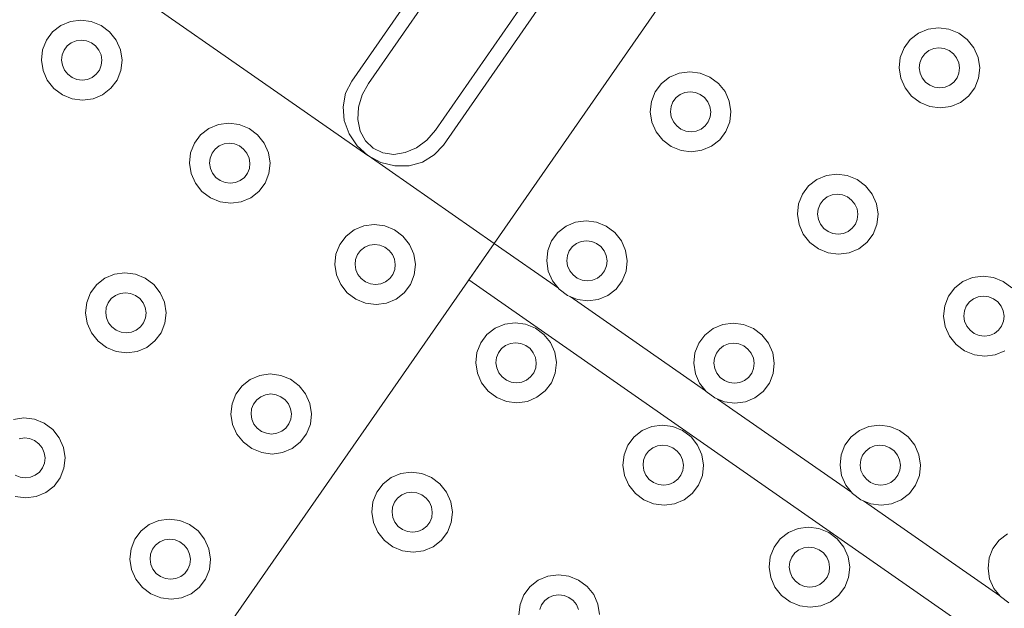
# Model space of a CAD drawing. Extents: x 5066 to 9756, y -2696 to -1109.
# Tile 141 of 208: x 9402.151 to 9402.706, y -2587.752 to -2587.42. Entities that reach past the tile are written whole.
import ezdxf

# ---------------------------------------------------------------- set-up
doc = ezdxf.new("R2010")
doc.units = 0
doc.header["$MEASUREMENT"] = 0
doc.layers.add('IFC-Elemento construtivo genérico-Contorno', color=253, linetype='CONTINUOUS', lineweight=5)

msp = doc.modelspace()

# ---------------------------------------------------------------- linework, layer by layer
at = {"layer": 'IFC-Elemento construtivo genérico-Contorno', "color": 8, "lineweight": 5}
for p, q in [((9402.33835, -2587.45463), (9402.59405, -2587.08724)), ((9402.34784, -2587.45585), (9402.59843, -2587.0958)), ((9402.38562, -2587.48215), (9402.6362, -2587.1221)), ((9402.39003, -2587.49061), (9402.64573, -2587.12322)), ((9402.41863, -2587.54602), (9402.70425, -2587.13563)), ((9402.00823, -2587.26039), (9402.34749, -2587.49651)), ((9402.16964, -2587.42681), (9402.17429, -2587.42322)), ((9402.17429, -2587.42322), (9402.17972, -2587.42097)), ((9402.17972, -2587.42097), (9402.18558, -2587.42019)), ((9402.18558, -2587.42019), (9402.19148, -2587.42095)), ((9402.19148, -2587.42095), (9402.19698, -2587.4232)), ((9402.19698, -2587.4232), (9402.20179, -2587.42678)), ((9402.16616, -2587.43148), (9402.16964, -2587.42681)), ((9402.20179, -2587.42678), (9402.2055, -2587.43144)), ((9402.65335, -2587.43123), (9402.65796, -2587.42764)), ((9402.65796, -2587.42764), (9402.66339, -2587.42538)), ((9402.66339, -2587.42538), (9402.66925, -2587.42461)), ((9402.66925, -2587.42461), (9402.67515, -2587.42537)), ((9402.67515, -2587.42537), (9402.6807, -2587.42762)), ((9402.6807, -2587.42762), (9402.68546, -2587.43119)), ((9402.16402, -2587.43692), (9402.16616, -2587.43148)), ((9402.17613, -2587.43711), (9402.17788, -2587.43477)), ((9402.17788, -2587.43477), (9402.18019, -2587.43298)), ((9402.18019, -2587.43298), (9402.18288, -2587.43185)), ((9402.18288, -2587.43185), (9402.18581, -2587.43146)), ((9402.18581, -2587.43146), (9402.18878, -2587.43184)), ((9402.18878, -2587.43184), (9402.19155, -2587.43297)), ((9402.19155, -2587.43297), (9402.19394, -2587.43476)), ((9402.19394, -2587.43476), (9402.19581, -2587.43709)), ((9402.2055, -2587.43144), (9402.20788, -2587.43688)), ((9402.64984, -2587.4359), (9402.65335, -2587.43123)), ((9402.68546, -2587.43119), (9402.68921, -2587.43586)), ((9402.16339, -2587.44276), (9402.16402, -2587.43692)), ((9402.17472, -2587.44275), (9402.17507, -2587.43983)), ((9402.17507, -2587.43983), (9402.17613, -2587.43711)), ((9402.19581, -2587.43709), (9402.19698, -2587.43981)), ((9402.19698, -2587.43981), (9402.19745, -2587.44272)), ((9402.20788, -2587.43688), (9402.20882, -2587.44271)), ((9402.64769, -2587.44133), (9402.64984, -2587.4359)), ((9402.6598, -2587.44152), (9402.66155, -2587.43919)), ((9402.66155, -2587.43919), (9402.66386, -2587.43739)), ((9402.66386, -2587.43739), (9402.66659, -2587.43627)), ((9402.66659, -2587.43627), (9402.66952, -2587.43588)), ((9402.66952, -2587.43588), (9402.67245, -2587.43626)), ((9402.67245, -2587.43626), (9402.67523, -2587.43738)), ((9402.67523, -2587.43738), (9402.67765, -2587.43917)), ((9402.67765, -2587.43917), (9402.67948, -2587.4415)), ((9402.68921, -2587.43586), (9402.69159, -2587.44129)), ((9402.16339, -2587.44276), (9402.16429, -2587.44859)), ((9402.17472, -2587.44275), (9402.17519, -2587.44566)), ((9402.17519, -2587.44566), (9402.1764, -2587.44838)), ((9402.19605, -2587.44836), (9402.19714, -2587.44564)), ((9402.19714, -2587.44564), (9402.19745, -2587.44272)), ((9402.20816, -2587.44855), (9402.20882, -2587.44271)), ((9402.64706, -2587.44717), (9402.64769, -2587.44133)), ((9402.65843, -2587.44716), (9402.65874, -2587.44424)), ((9402.65874, -2587.44424), (9402.6598, -2587.44152)), ((9402.67948, -2587.4415), (9402.6807, -2587.44422)), ((9402.6807, -2587.44422), (9402.68113, -2587.44714)), ((9402.69159, -2587.44129), (9402.69249, -2587.44713)), ((9402.16429, -2587.44859), (9402.16667, -2587.45402)), ((9402.1764, -2587.44838), (9402.17823, -2587.45071)), ((9402.17823, -2587.45071), (9402.18062, -2587.4525)), ((9402.19198, -2587.45249), (9402.19429, -2587.4507)), ((9402.19429, -2587.4507), (9402.19605, -2587.44836)), ((9402.20601, -2587.45399), (9402.20816, -2587.44855)), ((9402.51765, -2587.45231), (9402.52308, -2587.45005)), ((9402.52308, -2587.45005), (9402.52894, -2587.44927)), ((9402.52894, -2587.44927), (9402.53484, -2587.45004)), ((9402.53484, -2587.45004), (9402.54038, -2587.45228)), ((9402.64706, -2587.44717), (9402.64796, -2587.453)), ((9402.65843, -2587.44716), (9402.65886, -2587.45008)), ((9402.65886, -2587.45008), (9402.66007, -2587.45279)), ((9402.67976, -2587.45278), (9402.68081, -2587.45006)), ((9402.68081, -2587.45006), (9402.68113, -2587.44714)), ((9402.69187, -2587.45296), (9402.69249, -2587.44713)), ((9402.16667, -2587.45402), (9402.17038, -2587.45869)), ((9402.18062, -2587.4525), (9402.18339, -2587.45362)), ((9402.18339, -2587.45362), (9402.18636, -2587.454)), ((9402.18636, -2587.454), (9402.18929, -2587.45362)), ((9402.18929, -2587.45362), (9402.19198, -2587.45249)), ((9402.20253, -2587.45865), (9402.20601, -2587.45399)), ((9402.33491, -2587.46144), (9402.33835, -2587.45463)), ((9402.34425, -2587.46237), (9402.34784, -2587.45585)), ((9402.50952, -2587.46056), (9402.51304, -2587.45589)), ((9402.51304, -2587.45589), (9402.51765, -2587.45231)), ((9402.54038, -2587.45228), (9402.54515, -2587.45586)), ((9402.54515, -2587.45586), (9402.5489, -2587.46052)), ((9402.64796, -2587.453), (9402.65038, -2587.45844)), ((9402.66007, -2587.45279), (9402.66195, -2587.45512)), ((9402.66195, -2587.45512), (9402.66433, -2587.45692)), ((9402.66433, -2587.45692), (9402.6671, -2587.45804)), ((9402.67296, -2587.45803), (9402.6757, -2587.4569)), ((9402.6757, -2587.4569), (9402.678, -2587.45511)), ((9402.678, -2587.45511), (9402.67976, -2587.45278)), ((9402.68972, -2587.4584), (9402.69187, -2587.45296)), ((9402.17038, -2587.45869), (9402.17519, -2587.46226)), ((9402.17519, -2587.46226), (9402.1807, -2587.46451)), ((9402.19245, -2587.4645), (9402.19788, -2587.46224)), ((9402.19788, -2587.46224), (9402.20253, -2587.45865)), ((9402.33347, -2587.46901), (9402.33491, -2587.46144)), ((9402.34222, -2587.46933), (9402.34425, -2587.46237)), ((9402.50738, -2587.466), (9402.50952, -2587.46056)), ((9402.52124, -2587.46385), (9402.52355, -2587.46206)), ((9402.52355, -2587.46206), (9402.52628, -2587.46093)), ((9402.52628, -2587.46093), (9402.52921, -2587.46054)), ((9402.52921, -2587.46054), (9402.53214, -2587.46092)), ((9402.53214, -2587.46092), (9402.53491, -2587.46205)), ((9402.53491, -2587.46205), (9402.53734, -2587.46383)), ((9402.5489, -2587.46052), (9402.55128, -2587.46596)), ((9402.65038, -2587.45844), (9402.65409, -2587.4631)), ((9402.65409, -2587.4631), (9402.65886, -2587.46668)), ((9402.6671, -2587.45804), (9402.67003, -2587.45842)), ((9402.67003, -2587.45842), (9402.67296, -2587.45803)), ((9402.68159, -2587.46666), (9402.6862, -2587.46307)), ((9402.6862, -2587.46307), (9402.68972, -2587.4584)), ((9402.1807, -2587.46451), (9402.18659, -2587.46527)), ((9402.18659, -2587.46527), (9402.19245, -2587.4645)), ((9402.50675, -2587.47183), (9402.50738, -2587.466)), ((9402.51843, -2587.46891), (9402.51948, -2587.46619)), ((9402.51948, -2587.46619), (9402.52124, -2587.46385)), ((9402.53734, -2587.46383), (9402.53917, -2587.46617)), ((9402.53917, -2587.46617), (9402.54038, -2587.46888)), ((9402.55128, -2587.46596), (9402.55218, -2587.47179)), ((9402.65886, -2587.46668), (9402.66441, -2587.46892)), ((9402.67616, -2587.46891), (9402.68159, -2587.46666)), ((9402.33347, -2587.46901), (9402.33413, -2587.47682)), ((9402.34183, -2587.47628), (9402.34222, -2587.46933)), ((9402.50675, -2587.47183), (9402.50765, -2587.47767)), ((9402.51812, -2587.47182), (9402.51843, -2587.46891)), ((9402.51812, -2587.47182), (9402.51855, -2587.47474)), ((9402.54038, -2587.46888), (9402.54081, -2587.4718)), ((9402.5405, -2587.47472), (9402.54081, -2587.4718)), ((9402.55155, -2587.47762), (9402.55218, -2587.47179)), ((9402.66441, -2587.46892), (9402.6703, -2587.46969)), ((9402.6703, -2587.46969), (9402.67616, -2587.46891)), ((9402.25777, -2587.48133), (9402.2632, -2587.47908)), ((9402.2632, -2587.47908), (9402.26905, -2587.4783)), ((9402.26905, -2587.4783), (9402.27495, -2587.47906)), ((9402.27495, -2587.47906), (9402.2805, -2587.48132)), ((9402.33413, -2587.47682), (9402.33687, -2587.48434)), ((9402.34183, -2587.47628), (9402.34316, -2587.48273)), ((9402.50765, -2587.47767), (9402.51007, -2587.4831)), ((9402.51855, -2587.47474), (9402.51976, -2587.47746)), ((9402.51976, -2587.47746), (9402.52163, -2587.47979)), ((9402.52163, -2587.47979), (9402.52402, -2587.48158)), ((9402.53538, -2587.48157), (9402.53769, -2587.47978)), ((9402.53769, -2587.47978), (9402.53945, -2587.47744)), ((9402.53945, -2587.47744), (9402.5405, -2587.47472)), ((9402.54941, -2587.48306), (9402.55155, -2587.47762)), ((9402.24964, -2587.48959), (9402.25316, -2587.48492)), ((9402.25316, -2587.48492), (9402.25777, -2587.48133)), ((9402.2805, -2587.48132), (9402.28527, -2587.48489)), ((9402.28527, -2587.48489), (9402.28902, -2587.48955)), ((9402.33687, -2587.48434), (9402.34144, -2587.49108)), ((9402.34316, -2587.48273), (9402.34609, -2587.48824)), ((9402.38073, -2587.48777), (9402.38562, -2587.48215)), ((9402.51007, -2587.4831), (9402.51378, -2587.48777)), ((9402.52402, -2587.48158), (9402.52679, -2587.4827)), ((9402.52679, -2587.4827), (9402.52972, -2587.48308)), ((9402.52972, -2587.48308), (9402.53265, -2587.4827)), ((9402.53265, -2587.4827), (9402.53538, -2587.48157)), ((9402.54589, -2587.48774), (9402.54941, -2587.48306)), ((9402.24749, -2587.49503), (9402.24964, -2587.48959)), ((9402.26366, -2587.49109), (9402.2664, -2587.48996)), ((9402.2664, -2587.48996), (9402.26933, -2587.48957)), ((9402.26933, -2587.48957), (9402.27226, -2587.48995)), ((9402.27226, -2587.48995), (9402.27503, -2587.49108)), ((9402.28902, -2587.48955), (9402.2914, -2587.49499)), ((9402.34609, -2587.48824), (9402.35038, -2587.49244)), ((9402.37491, -2587.49211), (9402.38073, -2587.48777)), ((9402.38484, -2587.49619), (9402.39003, -2587.49061)), ((9402.51378, -2587.48777), (9402.51855, -2587.49134)), ((9402.54128, -2587.49132), (9402.54589, -2587.48774)), ((9402.24687, -2587.50087), (9402.24749, -2587.49503)), ((9402.25855, -2587.49794), (9402.2596, -2587.49522)), ((9402.2596, -2587.49522), (9402.26136, -2587.49288)), ((9402.26136, -2587.49288), (9402.26366, -2587.49109)), ((9402.27503, -2587.49108), (9402.27741, -2587.49287)), ((9402.27741, -2587.49287), (9402.27929, -2587.4952)), ((9402.27929, -2587.4952), (9402.2805, -2587.49792)), ((9402.2914, -2587.49499), (9402.2923, -2587.50082)), ((9402.34144, -2587.49108), (9402.34753, -2587.49654)), ((9402.35038, -2587.49244), (9402.35585, -2587.49505)), ((9402.35585, -2587.49505), (9402.36202, -2587.49588)), ((9402.36202, -2587.49588), (9402.36855, -2587.49487)), ((9402.36855, -2587.49487), (9402.37491, -2587.49211)), ((9402.37827, -2587.50016), (9402.38484, -2587.49619)), ((9402.51855, -2587.49134), (9402.52409, -2587.49359)), ((9402.52409, -2587.49359), (9402.52999, -2587.49435)), ((9402.52999, -2587.49435), (9402.53585, -2587.49358)), ((9402.53585, -2587.49358), (9402.54128, -2587.49132)), ((9402.24687, -2587.50087), (9402.24777, -2587.5067)), ((9402.25823, -2587.50086), (9402.25855, -2587.49794)), ((9402.25823, -2587.50086), (9402.25866, -2587.50377)), ((9402.2805, -2587.49792), (9402.28093, -2587.50083)), ((9402.28062, -2587.50375), (9402.28093, -2587.50083)), ((9402.29167, -2587.50666), (9402.2923, -2587.50082)), ((9402.34753, -2587.49654), (9402.3548, -2587.50039)), ((9402.34757, -2587.49657), (9402.41863, -2587.54602)), ((9402.3548, -2587.50039), (9402.36269, -2587.50234)), ((9402.3707, -2587.50226), (9402.37827, -2587.50016)), ((9402.24777, -2587.5067), (9402.25019, -2587.51213)), ((9402.25866, -2587.50377), (9402.25988, -2587.50649)), ((9402.25988, -2587.50649), (9402.26175, -2587.50882)), ((9402.2778, -2587.50881), (9402.27956, -2587.50647)), ((9402.27956, -2587.50647), (9402.28062, -2587.50375)), ((9402.28952, -2587.5121), (9402.29167, -2587.50666)), ((9402.36269, -2587.50234), (9402.3707, -2587.50226)), ((9402.60605, -2587.50779), (9402.61191, -2587.50701)), ((9402.61191, -2587.50701), (9402.6178, -2587.50778)), ((9402.25019, -2587.51213), (9402.2539, -2587.5168)), ((9402.26175, -2587.50882), (9402.26413, -2587.51061)), ((9402.26413, -2587.51061), (9402.26691, -2587.51174)), ((9402.26691, -2587.51174), (9402.26984, -2587.51211)), ((9402.26984, -2587.51211), (9402.27277, -2587.51173)), ((9402.27277, -2587.51173), (9402.2755, -2587.5106)), ((9402.2755, -2587.5106), (9402.2778, -2587.50881)), ((9402.28601, -2587.51676), (9402.28952, -2587.5121)), ((9402.59601, -2587.51363), (9402.60062, -2587.51005)), ((9402.60062, -2587.51005), (9402.60605, -2587.50779)), ((9402.6178, -2587.50778), (9402.62335, -2587.51002)), ((9402.62335, -2587.51002), (9402.62812, -2587.5136)), ((9402.2539, -2587.5168), (9402.25866, -2587.52037)), ((9402.2814, -2587.52035), (9402.28601, -2587.51676)), ((9402.59034, -2587.52374), (9402.59249, -2587.5183)), ((9402.59249, -2587.5183), (9402.59601, -2587.51363)), ((9402.60652, -2587.5198), (9402.60925, -2587.51867)), ((9402.60925, -2587.51867), (9402.61218, -2587.51828)), ((9402.61218, -2587.51828), (9402.61511, -2587.51866)), ((9402.61511, -2587.51866), (9402.61788, -2587.51979)), ((9402.62812, -2587.5136), (9402.63183, -2587.51826)), ((9402.63183, -2587.51826), (9402.63425, -2587.5237)), ((9402.25866, -2587.52037), (9402.26421, -2587.52262)), ((9402.26421, -2587.52262), (9402.27011, -2587.52339)), ((9402.27011, -2587.52339), (9402.27597, -2587.52261)), ((9402.27597, -2587.52261), (9402.2814, -2587.52035)), ((9402.58972, -2587.52957), (9402.59034, -2587.52374)), ((9402.6014, -2587.52665), (9402.60245, -2587.52393)), ((9402.60245, -2587.52393), (9402.60421, -2587.52159)), ((9402.60421, -2587.52159), (9402.60652, -2587.5198)), ((9402.61788, -2587.51979), (9402.62027, -2587.52157)), ((9402.62027, -2587.52157), (9402.62214, -2587.52391)), ((9402.62214, -2587.52391), (9402.62335, -2587.52662)), ((9402.63425, -2587.5237), (9402.63515, -2587.52953)), ((9402.58972, -2587.52957), (9402.59062, -2587.53541)), ((9402.60109, -2587.52956), (9402.6014, -2587.52665)), ((9402.60109, -2587.52956), (9402.60152, -2587.53248)), ((9402.62335, -2587.52662), (9402.62378, -2587.52954)), ((9402.62347, -2587.53246), (9402.62378, -2587.52954)), ((9402.63452, -2587.53536), (9402.63515, -2587.52953)), ((9402.45921, -2587.5363), (9402.46464, -2587.53404)), ((9402.46464, -2587.53404), (9402.4705, -2587.53326)), ((9402.4705, -2587.53326), (9402.4764, -2587.53403)), ((9402.4764, -2587.53403), (9402.48191, -2587.53627)), ((9402.60152, -2587.53248), (9402.60273, -2587.5352)), ((9402.60273, -2587.5352), (9402.60456, -2587.53753)), ((9402.62066, -2587.53752), (9402.62241, -2587.53518)), ((9402.62241, -2587.53518), (9402.62347, -2587.53246)), ((9402.33515, -2587.54198), (9402.33976, -2587.5384)), ((9402.33976, -2587.5384), (9402.34519, -2587.53614)), ((9402.34519, -2587.53614), (9402.35105, -2587.53536)), ((9402.35105, -2587.53536), (9402.35695, -2587.53612)), ((9402.35695, -2587.53612), (9402.36249, -2587.53837)), ((9402.36249, -2587.53837), (9402.36726, -2587.54195)), ((9402.45109, -2587.54455), (9402.4546, -2587.53988)), ((9402.4546, -2587.53988), (9402.45921, -2587.5363)), ((9402.48191, -2587.53627), (9402.48671, -2587.53985)), ((9402.48671, -2587.53985), (9402.49042, -2587.54451)), ((9402.59062, -2587.53541), (9402.593, -2587.54084)), ((9402.593, -2587.54084), (9402.59675, -2587.5455)), ((9402.60456, -2587.53753), (9402.60698, -2587.53932)), ((9402.60698, -2587.53932), (9402.60976, -2587.54044)), ((9402.60976, -2587.54044), (9402.61269, -2587.54082)), ((9402.61269, -2587.54082), (9402.61562, -2587.54044)), ((9402.61562, -2587.54044), (9402.61835, -2587.53931)), ((9402.61835, -2587.53931), (9402.62066, -2587.53752)), ((9402.62886, -2587.54548), (9402.63238, -2587.5408)), ((9402.63238, -2587.5408), (9402.63452, -2587.53536)), ((9402.15245, -2587.92845), (9402.41863, -2587.54602)), ((9402.33163, -2587.54665), (9402.33515, -2587.54198)), ((9402.36726, -2587.54195), (9402.37097, -2587.54661)), ((9402.40433, -2587.56654), (9402.41863, -2587.54601)), ((9402.41863, -2587.54602), (9402.45491, -2587.57129)), ((9402.44894, -2587.54999), (9402.45109, -2587.54455)), ((9402.4628, -2587.54784), (9402.46511, -2587.54605)), ((9402.46511, -2587.54605), (9402.4678, -2587.54492)), ((9402.4678, -2587.54492), (9402.47073, -2587.54453)), ((9402.47073, -2587.54453), (9402.4737, -2587.54491)), ((9402.4737, -2587.54491), (9402.47648, -2587.54604)), ((9402.47648, -2587.54604), (9402.47886, -2587.54782)), ((9402.49042, -2587.54451), (9402.4928, -2587.54995)), ((9402.59675, -2587.5455), (9402.60152, -2587.54908)), ((9402.62425, -2587.54906), (9402.62886, -2587.54548)), ((9402.32948, -2587.55209), (9402.33163, -2587.54665)), ((9402.34159, -2587.55228), (9402.34335, -2587.54994)), ((9402.34335, -2587.54994), (9402.34566, -2587.54815)), ((9402.34566, -2587.54815), (9402.34839, -2587.54702)), ((9402.34839, -2587.54702), (9402.35132, -2587.54663)), ((9402.35132, -2587.54663), (9402.35425, -2587.54701)), ((9402.35425, -2587.54701), (9402.35702, -2587.54814)), ((9402.35702, -2587.54814), (9402.35941, -2587.54993)), ((9402.35941, -2587.54993), (9402.36128, -2587.55226)), ((9402.37097, -2587.54661), (9402.37339, -2587.55205)), ((9402.44831, -2587.55582), (9402.44894, -2587.54999)), ((9402.45999, -2587.5529), (9402.46105, -2587.55018)), ((9402.46105, -2587.55018), (9402.4628, -2587.54784)), ((9402.47886, -2587.54782), (9402.48073, -2587.55016)), ((9402.48073, -2587.55016), (9402.48191, -2587.55287)), ((9402.4928, -2587.54995), (9402.49374, -2587.55578)), ((9402.60152, -2587.54908), (9402.60706, -2587.55133)), ((9402.60706, -2587.55133), (9402.61296, -2587.55209)), ((9402.61296, -2587.55209), (9402.61882, -2587.55132)), ((9402.61882, -2587.55132), (9402.62425, -2587.54906)), ((9402.32886, -2587.55793), (9402.32948, -2587.55209)), ((9402.34023, -2587.55791), (9402.34054, -2587.555)), ((9402.34054, -2587.555), (9402.34159, -2587.55228)), ((9402.36128, -2587.55226), (9402.36245, -2587.55498)), ((9402.36245, -2587.55498), (9402.36292, -2587.55789)), ((9402.37339, -2587.55205), (9402.37429, -2587.55788)), ((9402.44831, -2587.55582), (9402.44921, -2587.56166)), ((9402.45964, -2587.55581), (9402.45999, -2587.5529)), ((9402.45964, -2587.55581), (9402.46011, -2587.55873)), ((9402.48191, -2587.55287), (9402.48238, -2587.55579)), ((9402.48206, -2587.55871), (9402.48238, -2587.55579)), ((9402.49308, -2587.56161), (9402.49374, -2587.55578)), ((9402.2046, -2587.56329), (9402.21046, -2587.56252)), ((9402.21046, -2587.56252), (9402.21636, -2587.56328)), ((9402.32886, -2587.55793), (9402.32976, -2587.56376)), ((9402.34023, -2587.55791), (9402.34066, -2587.56083)), ((9402.34066, -2587.56083), (9402.34187, -2587.56355)), ((9402.36152, -2587.56353), (9402.36261, -2587.56081)), ((9402.36261, -2587.56081), (9402.36292, -2587.55789)), ((9402.37366, -2587.56372), (9402.37429, -2587.55788)), ((9402.44921, -2587.56166), (9402.45159, -2587.56709)), ((9402.46011, -2587.55873), (9402.46132, -2587.56145)), ((9402.46132, -2587.56145), (9402.46316, -2587.56378)), ((9402.47921, -2587.56377), (9402.48097, -2587.56143)), ((9402.48097, -2587.56143), (9402.48206, -2587.55871)), ((9402.49093, -2587.56705), (9402.49308, -2587.56161)), ((9402.19452, -2587.56914), (9402.19917, -2587.56555)), ((9402.19917, -2587.56555), (9402.2046, -2587.56329)), ((9402.21636, -2587.56328), (9402.22187, -2587.56553)), ((9402.22187, -2587.56553), (9402.22667, -2587.56911)), ((9402.32976, -2587.56376), (9402.33214, -2587.56919)), ((9402.34187, -2587.56355), (9402.3437, -2587.56588)), ((9402.3437, -2587.56588), (9402.34613, -2587.56767)), ((9402.34613, -2587.56767), (9402.34886, -2587.56879)), ((9402.35476, -2587.56879), (9402.35745, -2587.56766)), ((9402.35745, -2587.56766), (9402.3598, -2587.56587)), ((9402.3598, -2587.56587), (9402.36152, -2587.56353)), ((9402.37152, -2587.56915), (9402.37366, -2587.56372)), ((9402.40433, -2587.56654), (9402.81472, -2587.85217)), ((9402.45159, -2587.56709), (9402.4553, -2587.57175)), ((9402.46316, -2587.56378), (9402.46554, -2587.56557)), ((9402.46554, -2587.56557), (9402.46831, -2587.56669)), ((9402.46831, -2587.56669), (9402.47128, -2587.56707)), ((9402.47128, -2587.56707), (9402.47421, -2587.56669)), ((9402.47421, -2587.56669), (9402.47691, -2587.56556)), ((9402.47691, -2587.56556), (9402.47921, -2587.56377)), ((9402.48745, -2587.57173), (9402.49093, -2587.56705)), ((9402.67847, -2587.57103), (9402.68308, -2587.56744)), ((9402.68308, -2587.56744), (9402.68851, -2587.56518)), ((9402.68851, -2587.56518), (9402.69437, -2587.56441)), ((9402.69437, -2587.56441), (9402.70027, -2587.56517)), ((9402.70027, -2587.56517), (9402.70581, -2587.56742)), ((9402.70581, -2587.56742), (9402.71058, -2587.571)), ((9402.1889, -2587.57925), (9402.19105, -2587.57381)), ((9402.19105, -2587.57381), (9402.19452, -2587.56914)), ((9402.20507, -2587.5753), (9402.20777, -2587.57418)), ((9402.20777, -2587.57418), (9402.2107, -2587.57379)), ((9402.2107, -2587.57379), (9402.21366, -2587.57417)), ((9402.21366, -2587.57417), (9402.21644, -2587.57529)), ((9402.22667, -2587.56911), (9402.23038, -2587.57377)), ((9402.23038, -2587.57377), (9402.23277, -2587.57921)), ((9402.33214, -2587.56919), (9402.33585, -2587.57385)), ((9402.33585, -2587.57385), (9402.34066, -2587.57743)), ((9402.34886, -2587.56879), (9402.35183, -2587.56917)), ((9402.35183, -2587.56917), (9402.35476, -2587.56879)), ((9402.36339, -2587.57741), (9402.368, -2587.57383)), ((9402.368, -2587.57383), (9402.37152, -2587.56915)), ((9402.4553, -2587.57175), (9402.46011, -2587.57533)), ((9402.4828, -2587.57531), (9402.48745, -2587.57173)), ((9402.67495, -2587.5757), (9402.67847, -2587.57103)), ((9402.18823, -2587.58508), (9402.1889, -2587.57925)), ((9402.19991, -2587.58216), (9402.20101, -2587.57944)), ((9402.20101, -2587.57944), (9402.20277, -2587.5771)), ((9402.20277, -2587.5771), (9402.20507, -2587.5753)), ((9402.21644, -2587.57529), (9402.21882, -2587.57708)), ((9402.21882, -2587.57708), (9402.2207, -2587.57942)), ((9402.2207, -2587.57942), (9402.22187, -2587.58213)), ((9402.23277, -2587.57921), (9402.2337, -2587.58504)), ((9402.34066, -2587.57743), (9402.3462, -2587.57968)), ((9402.3462, -2587.57968), (9402.3521, -2587.58044)), ((9402.3521, -2587.58044), (9402.35796, -2587.57967)), ((9402.35796, -2587.57967), (9402.36339, -2587.57741)), ((9402.46011, -2587.57533), (9402.46562, -2587.57758)), ((9402.46163, -2587.57596), (9402.53792, -2587.62904)), ((9402.46562, -2587.57758), (9402.47152, -2587.57834)), ((9402.47152, -2587.57834), (9402.47741, -2587.57757)), ((9402.47741, -2587.57757), (9402.4828, -2587.57531)), ((9402.6728, -2587.58114), (9402.67495, -2587.5757)), ((9402.68491, -2587.58133), (9402.68667, -2587.57899)), ((9402.68667, -2587.57899), (9402.68898, -2587.57719)), ((9402.68898, -2587.57719), (9402.69171, -2587.57607)), ((9402.69171, -2587.57607), (9402.69464, -2587.57568)), ((9402.69464, -2587.57568), (9402.69757, -2587.57606)), ((9402.69757, -2587.57606), (9402.70034, -2587.57718)), ((9402.70034, -2587.57718), (9402.70273, -2587.57897)), ((9402.70273, -2587.57897), (9402.7046, -2587.58131)), ((9402.18823, -2587.58508), (9402.18917, -2587.59092)), ((9402.1996, -2587.58507), (9402.19991, -2587.58216)), ((9402.1996, -2587.58507), (9402.20007, -2587.58799)), ((9402.22187, -2587.58213), (9402.22234, -2587.58505)), ((9402.22202, -2587.58797), (9402.22234, -2587.58505)), ((9402.23304, -2587.59087), (9402.2337, -2587.58504)), ((9402.67218, -2587.58697), (9402.6728, -2587.58114)), ((9402.68355, -2587.58696), (9402.68386, -2587.58404)), ((9402.68386, -2587.58404), (9402.68491, -2587.58133)), ((9402.7046, -2587.58131), (9402.70581, -2587.58402)), ((9402.70581, -2587.58402), (9402.70624, -2587.58694)), ((9402.20007, -2587.58799), (9402.20128, -2587.59071)), ((9402.20128, -2587.59071), (9402.20312, -2587.59304)), ((9402.21917, -2587.59302), (9402.22093, -2587.59069)), ((9402.22093, -2587.59069), (9402.22202, -2587.58797)), ((9402.23089, -2587.59631), (9402.23304, -2587.59087)), ((9402.42468, -2587.59146), (9402.43054, -2587.59068)), ((9402.43054, -2587.59068), (9402.43644, -2587.59145)), ((9402.67218, -2587.58697), (9402.67308, -2587.5928)), ((9402.68355, -2587.58696), (9402.68398, -2587.58988)), ((9402.68398, -2587.58988), (9402.68519, -2587.59259)), ((9402.70488, -2587.59258), (9402.70593, -2587.58986)), ((9402.70593, -2587.58986), (9402.70624, -2587.58694)), ((9402.18917, -2587.59092), (9402.19155, -2587.59635)), ((9402.19155, -2587.59635), (9402.19527, -2587.60101)), ((9402.20312, -2587.59304), (9402.2055, -2587.59483)), ((9402.2055, -2587.59483), (9402.20827, -2587.59595)), ((9402.20827, -2587.59595), (9402.21124, -2587.59633)), ((9402.21124, -2587.59633), (9402.21417, -2587.59594)), ((9402.21417, -2587.59594), (9402.21687, -2587.59482)), ((9402.21687, -2587.59482), (9402.21917, -2587.59302)), ((9402.22741, -2587.60098), (9402.23089, -2587.59631)), ((9402.4146, -2587.5973), (9402.41925, -2587.59371)), ((9402.41925, -2587.59371), (9402.42468, -2587.59146)), ((9402.43644, -2587.59145), (9402.44195, -2587.59369)), ((9402.44195, -2587.59369), (9402.44675, -2587.59727)), ((9402.53753, -2587.59762), (9402.54218, -2587.59404)), ((9402.54218, -2587.59404), (9402.54761, -2587.59178)), ((9402.54761, -2587.59178), (9402.55347, -2587.591)), ((9402.55347, -2587.591), (9402.55933, -2587.59176)), ((9402.55937, -2587.59176), (9402.56488, -2587.59401)), ((9402.56488, -2587.59401), (9402.56968, -2587.59759)), ((9402.67308, -2587.5928), (9402.6755, -2587.59824)), ((9402.68519, -2587.59259), (9402.68706, -2587.59493)), ((9402.68706, -2587.59493), (9402.68945, -2587.59672)), ((9402.70081, -2587.59671), (9402.70312, -2587.59491)), ((9402.70312, -2587.59491), (9402.70488, -2587.59258)), ((9402.19527, -2587.60101), (9402.20007, -2587.60459)), ((9402.22277, -2587.60457), (9402.22741, -2587.60098)), ((9402.40898, -2587.60741), (9402.41113, -2587.60197)), ((9402.41113, -2587.60197), (9402.4146, -2587.5973)), ((9402.42784, -2587.60234), (9402.43077, -2587.60195)), ((9402.43077, -2587.60195), (9402.43374, -2587.60233)), ((9402.44675, -2587.59727), (9402.45046, -2587.60193)), ((9402.45046, -2587.60193), (9402.45284, -2587.60737)), ((9402.53405, -2587.60229), (9402.53753, -2587.59762)), ((9402.56968, -2587.59759), (9402.57339, -2587.60225)), ((9402.6755, -2587.59824), (9402.67921, -2587.6029)), ((9402.68945, -2587.59672), (9402.69222, -2587.59784)), ((9402.69222, -2587.59784), (9402.69515, -2587.59822)), ((9402.69515, -2587.59822), (9402.69808, -2587.59783)), ((9402.69808, -2587.59783), (9402.70081, -2587.59671)), ((9402.20007, -2587.60459), (9402.20558, -2587.60684)), ((9402.20558, -2587.60684), (9402.21148, -2587.6076)), ((9402.21148, -2587.6076), (9402.21734, -2587.60682)), ((9402.21734, -2587.60682), (9402.22277, -2587.60457)), ((9402.40835, -2587.61324), (9402.40898, -2587.60741)), ((9402.42109, -2587.60759), (9402.42284, -2587.60526)), ((9402.42284, -2587.60526), (9402.42515, -2587.60347)), ((9402.42515, -2587.60347), (9402.42784, -2587.60234)), ((9402.43374, -2587.60233), (9402.43652, -2587.60345)), ((9402.43652, -2587.60345), (9402.4389, -2587.60525)), ((9402.4389, -2587.60525), (9402.44077, -2587.60758)), ((9402.45284, -2587.60737), (9402.45378, -2587.6132)), ((9402.53191, -2587.60773), (9402.53405, -2587.60229)), ((9402.54402, -2587.60792), (9402.54577, -2587.60558)), ((9402.54577, -2587.60558), (9402.54808, -2587.60379)), ((9402.54808, -2587.60379), (9402.55077, -2587.60266)), ((9402.55077, -2587.60266), (9402.5537, -2587.60227)), ((9402.5537, -2587.60227), (9402.55667, -2587.60265)), ((9402.55667, -2587.60265), (9402.55945, -2587.60378)), ((9402.55945, -2587.60378), (9402.56183, -2587.60556)), ((9402.56183, -2587.60556), (9402.56366, -2587.6079)), ((9402.57339, -2587.60225), (9402.57577, -2587.60769)), ((9402.67921, -2587.6029), (9402.68398, -2587.60648)), ((9402.68398, -2587.60648), (9402.68952, -2587.60873)), ((9402.70128, -2587.60872), (9402.70671, -2587.60646)), ((9402.41968, -2587.61323), (9402.41999, -2587.61031)), ((9402.41999, -2587.61031), (9402.42109, -2587.60759)), ((9402.44077, -2587.60758), (9402.44195, -2587.61029)), ((9402.44195, -2587.61029), (9402.44241, -2587.61321)), ((9402.53124, -2587.61356), (9402.53191, -2587.60773)), ((9402.54261, -2587.61355), (9402.54292, -2587.61064)), ((9402.54292, -2587.61064), (9402.54402, -2587.60792)), ((9402.56366, -2587.6079), (9402.56488, -2587.61061)), ((9402.56488, -2587.61061), (9402.56534, -2587.61353)), ((9402.57577, -2587.60769), (9402.57667, -2587.61352)), ((9402.68952, -2587.60873), (9402.69542, -2587.60949)), ((9402.69542, -2587.60949), (9402.70128, -2587.60872)), ((9402.40835, -2587.61324), (9402.40925, -2587.61908)), ((9402.41968, -2587.61323), (9402.42015, -2587.61615)), ((9402.42015, -2587.61615), (9402.42136, -2587.61887)), ((9402.44101, -2587.61885), (9402.4421, -2587.61613)), ((9402.4421, -2587.61613), (9402.44241, -2587.61321)), ((9402.45312, -2587.61904), (9402.45378, -2587.6132)), ((9402.53124, -2587.61356), (9402.53218, -2587.6194)), ((9402.54261, -2587.61355), (9402.54308, -2587.61647)), ((9402.54308, -2587.61647), (9402.54425, -2587.61919)), ((9402.56394, -2587.61917), (9402.56499, -2587.61645)), ((9402.56499, -2587.61645), (9402.56534, -2587.61353)), ((9402.57605, -2587.61935), (9402.57667, -2587.61352)), ((9402.27652, -2587.6262), (9402.28116, -2587.62261)), ((9402.28116, -2587.62261), (9402.28655, -2587.62035)), ((9402.28655, -2587.62035), (9402.29245, -2587.61958)), ((9402.29245, -2587.61958), (9402.29835, -2587.62034)), ((9402.29835, -2587.62034), (9402.30386, -2587.62259)), ((9402.30386, -2587.62259), (9402.30866, -2587.62616)), ((9402.40925, -2587.61908), (9402.41163, -2587.62451)), ((9402.42136, -2587.61887), (9402.4232, -2587.6212)), ((9402.4232, -2587.6212), (9402.42558, -2587.62299)), ((9402.42558, -2587.62299), (9402.42835, -2587.62411)), ((9402.42835, -2587.62411), (9402.43132, -2587.62449)), ((9402.43132, -2587.62449), (9402.43425, -2587.6241)), ((9402.43425, -2587.6241), (9402.43695, -2587.62298)), ((9402.43695, -2587.62298), (9402.43925, -2587.62118)), ((9402.43925, -2587.62118), (9402.44101, -2587.61885)), ((9402.45097, -2587.62447), (9402.45312, -2587.61904)), ((9402.53218, -2587.6194), (9402.53456, -2587.62483)), ((9402.54425, -2587.61919), (9402.54613, -2587.62152)), ((9402.54613, -2587.62152), (9402.54851, -2587.62331)), ((9402.54851, -2587.62331), (9402.55128, -2587.62443)), ((9402.55718, -2587.62443), (9402.55988, -2587.6233)), ((9402.55988, -2587.6233), (9402.56218, -2587.62151)), ((9402.56218, -2587.62151), (9402.56394, -2587.61917)), ((9402.5739, -2587.62479), (9402.57605, -2587.61935)), ((9402.27304, -2587.63087), (9402.27652, -2587.6262)), ((9402.30866, -2587.62616), (9402.31238, -2587.63083)), ((9402.41163, -2587.62451), (9402.41534, -2587.62918)), ((9402.41534, -2587.62918), (9402.42015, -2587.63275)), ((9402.44284, -2587.63273), (9402.44749, -2587.62914)), ((9402.44749, -2587.62914), (9402.45097, -2587.62447)), ((9402.53456, -2587.62483), (9402.53827, -2587.62949)), ((9402.53827, -2587.62949), (9402.54308, -2587.63307)), ((9402.55128, -2587.62443), (9402.55425, -2587.62481)), ((9402.55425, -2587.62481), (9402.55718, -2587.62443)), ((9402.56577, -2587.63305), (9402.57042, -2587.62946)), ((9402.57042, -2587.62946), (9402.5739, -2587.62479)), ((9402.27089, -2587.63631), (9402.27304, -2587.63087)), ((9402.283, -2587.6365), (9402.28476, -2587.63416)), ((9402.28476, -2587.63416), (9402.28706, -2587.63237)), ((9402.28706, -2587.63237), (9402.28976, -2587.63124)), ((9402.28976, -2587.63124), (9402.29269, -2587.63085)), ((9402.29269, -2587.63085), (9402.29566, -2587.63123)), ((9402.29566, -2587.63123), (9402.29839, -2587.63236)), ((9402.29839, -2587.63236), (9402.30081, -2587.63414)), ((9402.30081, -2587.63414), (9402.30265, -2587.63647)), ((9402.31238, -2587.63083), (9402.31476, -2587.63626)), ((9402.42015, -2587.63275), (9402.42566, -2587.635)), ((9402.42566, -2587.635), (9402.43155, -2587.63576)), ((9402.43155, -2587.63576), (9402.43741, -2587.63499)), ((9402.43741, -2587.63499), (9402.44284, -2587.63273)), ((9402.54308, -2587.63307), (9402.54859, -2587.63532)), ((9402.5446, -2587.63369), (9402.62034, -2587.68642)), ((9402.56034, -2587.63531), (9402.56577, -2587.63305)), ((9402.27023, -2587.64214), (9402.27089, -2587.63631)), ((9402.28159, -2587.64213), (9402.28191, -2587.63921)), ((9402.28191, -2587.63921), (9402.283, -2587.6365)), ((9402.30265, -2587.63647), (9402.30386, -2587.63919)), ((9402.30386, -2587.63919), (9402.30433, -2587.64211)), ((9402.31476, -2587.63626), (9402.31566, -2587.6421)), ((9402.54859, -2587.63532), (9402.55448, -2587.63608)), ((9402.55448, -2587.63608), (9402.56034, -2587.63531)), ((9402.14765, -2587.64513), (9402.15351, -2587.64436)), ((9402.15351, -2587.64436), (9402.15941, -2587.64512)), ((9402.15941, -2587.64512), (9402.16491, -2587.64737)), ((9402.27023, -2587.64214), (9402.27116, -2587.64798)), ((9402.28159, -2587.64213), (9402.28206, -2587.64505)), ((9402.28206, -2587.64505), (9402.28323, -2587.64777)), ((9402.30292, -2587.64775), (9402.30398, -2587.64503)), ((9402.30398, -2587.64503), (9402.30433, -2587.64211)), ((9402.31503, -2587.64793), (9402.31566, -2587.6421)), ((9402.16491, -2587.64737), (9402.16972, -2587.65094)), ((9402.16972, -2587.65094), (9402.17343, -2587.65561)), ((9402.27116, -2587.64798), (9402.27355, -2587.65341)), ((9402.28323, -2587.64777), (9402.28511, -2587.65009)), ((9402.28511, -2587.65009), (9402.28749, -2587.65189)), ((9402.28749, -2587.65189), (9402.29027, -2587.65301)), ((9402.29616, -2587.653), (9402.29886, -2587.65187)), ((9402.29886, -2587.65187), (9402.30116, -2587.65008)), ((9402.30116, -2587.65008), (9402.30292, -2587.64775)), ((9402.31288, -2587.65337), (9402.31503, -2587.64793)), ((9402.49757, -2587.65504), (9402.50222, -2587.65145)), ((9402.50222, -2587.65145), (9402.50765, -2587.6492)), ((9402.50765, -2587.6492), (9402.51351, -2587.64842)), ((9402.51351, -2587.64842), (9402.51941, -2587.64919)), ((9402.51941, -2587.64919), (9402.52491, -2587.65143)), ((9402.52491, -2587.65143), (9402.52972, -2587.65501)), ((9402.61999, -2587.65502), (9402.62464, -2587.65143)), ((9402.62464, -2587.65143), (9402.63007, -2587.64917)), ((9402.63007, -2587.64917), (9402.63593, -2587.6484)), ((9402.63593, -2587.6484), (9402.64183, -2587.64916)), ((9402.64183, -2587.64916), (9402.64734, -2587.65141)), ((9402.64734, -2587.65141), (9402.65214, -2587.65499)), ((9402.15081, -2587.65602), (9402.15374, -2587.65563)), ((9402.15374, -2587.65563), (9402.15671, -2587.65601)), ((9402.15671, -2587.65601), (9402.15948, -2587.65713)), ((9402.15948, -2587.65713), (9402.16187, -2587.65892)), ((9402.17343, -2587.65561), (9402.17581, -2587.66104)), ((9402.27355, -2587.65341), (9402.27726, -2587.65807)), ((9402.29027, -2587.65301), (9402.2932, -2587.65339)), ((9402.2932, -2587.65339), (9402.29616, -2587.653)), ((9402.30937, -2587.65804), (9402.31288, -2587.65337)), ((9402.49409, -2587.65971), (9402.49757, -2587.65504)), ((9402.52972, -2587.65501), (9402.53343, -2587.65967)), ((9402.61652, -2587.65969), (9402.61999, -2587.65502)), ((9402.65214, -2587.65499), (9402.65585, -2587.65965)), ((9402.16187, -2587.65892), (9402.1637, -2587.66125)), ((9402.1637, -2587.66125), (9402.16491, -2587.66397)), ((9402.17581, -2587.66104), (9402.17671, -2587.66688)), ((9402.27726, -2587.65807), (9402.28206, -2587.66165)), ((9402.28206, -2587.66165), (9402.28757, -2587.6639)), ((9402.29933, -2587.66388), (9402.30476, -2587.66163)), ((9402.30476, -2587.66163), (9402.30937, -2587.65804)), ((9402.49195, -2587.66515), (9402.49409, -2587.65971)), ((9402.50405, -2587.66533), (9402.50581, -2587.663)), ((9402.50581, -2587.663), (9402.50812, -2587.66121)), ((9402.50812, -2587.66121), (9402.51081, -2587.66008)), ((9402.51081, -2587.66008), (9402.51374, -2587.65969)), ((9402.51374, -2587.65969), (9402.51671, -2587.66007)), ((9402.51671, -2587.66007), (9402.51945, -2587.66119)), ((9402.51945, -2587.66119), (9402.52187, -2587.66299)), ((9402.52187, -2587.66299), (9402.5237, -2587.66531)), ((9402.53343, -2587.65967), (9402.53581, -2587.6651)), ((9402.61437, -2587.66513), (9402.61652, -2587.65969)), ((9402.62648, -2587.66531), (9402.62823, -2587.66298)), ((9402.62823, -2587.66298), (9402.63054, -2587.66118)), ((9402.63054, -2587.66118), (9402.63323, -2587.66006)), ((9402.63323, -2587.66006), (9402.63616, -2587.65967)), ((9402.63616, -2587.65967), (9402.63913, -2587.66005)), ((9402.63913, -2587.66005), (9402.64191, -2587.66117)), ((9402.64191, -2587.66117), (9402.64429, -2587.66296)), ((9402.64429, -2587.66296), (9402.64616, -2587.66529)), ((9402.65585, -2587.65965), (9402.65823, -2587.66508)), ((9402.16491, -2587.66397), (9402.16538, -2587.66689)), ((9402.16503, -2587.66981), (9402.16538, -2587.66689)), ((9402.17609, -2587.67271), (9402.17671, -2587.66688)), ((9402.28757, -2587.6639), (9402.29347, -2587.66466)), ((9402.29347, -2587.66466), (9402.29933, -2587.66388)), ((9402.49128, -2587.67098), (9402.49195, -2587.66515)), ((9402.50265, -2587.67097), (9402.50296, -2587.66805)), ((9402.50296, -2587.66805), (9402.50405, -2587.66533)), ((9402.5237, -2587.66531), (9402.52491, -2587.66803)), ((9402.52491, -2587.66803), (9402.52538, -2587.67095)), ((9402.53581, -2587.6651), (9402.53671, -2587.67094)), ((9402.61374, -2587.67096), (9402.61437, -2587.66513)), ((9402.62507, -2587.67095), (9402.62542, -2587.66803)), ((9402.62542, -2587.66803), (9402.62648, -2587.66531)), ((9402.64616, -2587.66529), (9402.64734, -2587.66801)), ((9402.64734, -2587.66801), (9402.6478, -2587.67093)), ((9402.65823, -2587.66508), (9402.65917, -2587.67092)), ((9402.16222, -2587.67486), (9402.16398, -2587.67253)), ((9402.16398, -2587.67253), (9402.16503, -2587.66981)), ((9402.17394, -2587.67815), (9402.17609, -2587.67271)), ((9402.49128, -2587.67098), (9402.49222, -2587.67682)), ((9402.50265, -2587.67097), (9402.50312, -2587.67389)), ((9402.50312, -2587.67389), (9402.50429, -2587.67661)), ((9402.52398, -2587.67659), (9402.52503, -2587.67387)), ((9402.52503, -2587.67387), (9402.52538, -2587.67095)), ((9402.53609, -2587.67677), (9402.53671, -2587.67094)), ((9402.61374, -2587.67096), (9402.61464, -2587.67679)), ((9402.62507, -2587.67095), (9402.62554, -2587.67387)), ((9402.62554, -2587.67387), (9402.62675, -2587.67658)), ((9402.6464, -2587.67656), (9402.64749, -2587.67384)), ((9402.64749, -2587.67384), (9402.6478, -2587.67093)), ((9402.65851, -2587.67675), (9402.65917, -2587.67092)), ((9402.14855, -2587.67666), (9402.15132, -2587.67779)), ((9402.15132, -2587.67779), (9402.15429, -2587.67817)), ((9402.15429, -2587.67817), (9402.15722, -2587.67778)), ((9402.15722, -2587.67778), (9402.15991, -2587.67665)), ((9402.15991, -2587.67665), (9402.16222, -2587.67486)), ((9402.17046, -2587.68282), (9402.17394, -2587.67815)), ((9402.35601, -2587.68152), (9402.36062, -2587.67793)), ((9402.36062, -2587.67793), (9402.36605, -2587.67567)), ((9402.36605, -2587.67567), (9402.37191, -2587.6749)), ((9402.37191, -2587.6749), (9402.3778, -2587.67566)), ((9402.3778, -2587.67566), (9402.38335, -2587.67791)), ((9402.38335, -2587.67791), (9402.38812, -2587.68149)), ((9402.49222, -2587.67682), (9402.4946, -2587.68225)), ((9402.50429, -2587.67661), (9402.50616, -2587.67894)), ((9402.50616, -2587.67894), (9402.50855, -2587.68073)), ((9402.51991, -2587.68071), (9402.52222, -2587.67892)), ((9402.52222, -2587.67892), (9402.52398, -2587.67659)), ((9402.53394, -2587.68221), (9402.53609, -2587.67677)), ((9402.61464, -2587.67679), (9402.61702, -2587.68223)), ((9402.62675, -2587.67658), (9402.62859, -2587.67892)), ((9402.62859, -2587.67892), (9402.63097, -2587.68071)), ((9402.64234, -2587.6807), (9402.64464, -2587.6789)), ((9402.64464, -2587.6789), (9402.6464, -2587.67656)), ((9402.65636, -2587.68219), (9402.65851, -2587.67675)), ((9402.16581, -2587.68641), (9402.17046, -2587.68282)), ((9402.35249, -2587.68619), (9402.35601, -2587.68152)), ((9402.38812, -2587.68149), (9402.39187, -2587.68615)), ((9402.4946, -2587.68225), (9402.49831, -2587.68692)), ((9402.50855, -2587.68073), (9402.51132, -2587.68185)), ((9402.51132, -2587.68185), (9402.51429, -2587.68223)), ((9402.51429, -2587.68223), (9402.51722, -2587.68184)), ((9402.51722, -2587.68184), (9402.51991, -2587.68071)), ((9402.53042, -2587.68688), (9402.53394, -2587.68221)), ((9402.61702, -2587.68223), (9402.62073, -2587.68689)), ((9402.63097, -2587.68071), (9402.63374, -2587.68183)), ((9402.63374, -2587.68183), (9402.63671, -2587.68221)), ((9402.63671, -2587.68221), (9402.63964, -2587.68182)), ((9402.63964, -2587.68182), (9402.64234, -2587.6807)), ((9402.65288, -2587.68686), (9402.65636, -2587.68219)), ((9402.14863, -2587.68867), (9402.15452, -2587.68944)), ((9402.15452, -2587.68944), (9402.16038, -2587.68866)), ((9402.16038, -2587.68866), (9402.16581, -2587.68641)), ((9402.35034, -2587.69162), (9402.35249, -2587.68619)), ((9402.36245, -2587.69181), (9402.36421, -2587.68947)), ((9402.36421, -2587.68947), (9402.36652, -2587.68768)), ((9402.36652, -2587.68768), (9402.36925, -2587.68655)), ((9402.36925, -2587.68655), (9402.37218, -2587.68617)), ((9402.37218, -2587.68617), (9402.37511, -2587.68655)), ((9402.37511, -2587.68655), (9402.37788, -2587.68767)), ((9402.37788, -2587.68767), (9402.38027, -2587.68946)), ((9402.38027, -2587.68946), (9402.38214, -2587.69179)), ((9402.39187, -2587.68615), (9402.39425, -2587.69158)), ((9402.49831, -2587.68692), (9402.50312, -2587.69049)), ((9402.50312, -2587.69049), (9402.50863, -2587.69274)), ((9402.52038, -2587.69273), (9402.52581, -2587.69047)), ((9402.52581, -2587.69047), (9402.53042, -2587.68688)), ((9402.62073, -2587.68689), (9402.62554, -2587.69047)), ((9402.62554, -2587.69047), (9402.63105, -2587.69272)), ((9402.6428, -2587.69271), (9402.64823, -2587.69045)), ((9402.64823, -2587.69045), (9402.65288, -2587.68686)), ((9402.34972, -2587.69746), (9402.35034, -2587.69162)), ((9402.36109, -2587.69745), (9402.3614, -2587.69453)), ((9402.3614, -2587.69453), (9402.36245, -2587.69181)), ((9402.38214, -2587.69179), (9402.38335, -2587.69451)), ((9402.38335, -2587.69451), (9402.38378, -2587.69743)), ((9402.39425, -2587.69158), (9402.39515, -2587.69742)), ((9402.50863, -2587.69274), (9402.51452, -2587.6935)), ((9402.51452, -2587.6935), (9402.52038, -2587.69273)), ((9402.62706, -2587.6911), (9402.7039, -2587.74457)), ((9402.63105, -2587.69272), (9402.63695, -2587.69348)), ((9402.63695, -2587.69348), (9402.6428, -2587.69271)), ((9402.2296, -2587.70219), (9402.23546, -2587.70142)), ((9402.23546, -2587.70142), (9402.24136, -2587.70218)), ((9402.34972, -2587.69746), (9402.35062, -2587.70329)), ((9402.36109, -2587.69745), (9402.36152, -2587.70037)), ((9402.36152, -2587.70037), (9402.36273, -2587.70308)), ((9402.38241, -2587.70306), (9402.38347, -2587.70034)), ((9402.38347, -2587.70034), (9402.38378, -2587.69743)), ((9402.39452, -2587.70325), (9402.39515, -2587.69742)), ((9402.21956, -2587.70803), (9402.22417, -2587.70445)), ((9402.22417, -2587.70445), (9402.2296, -2587.70219)), ((9402.24136, -2587.70218), (9402.24691, -2587.70443)), ((9402.24691, -2587.70443), (9402.25171, -2587.708)), ((9402.35062, -2587.70329), (9402.35304, -2587.70873)), ((9402.36273, -2587.70308), (9402.3646, -2587.70542)), ((9402.3646, -2587.70542), (9402.36698, -2587.7072)), ((9402.36698, -2587.7072), (9402.36976, -2587.70833)), ((9402.37562, -2587.70832), (9402.37835, -2587.70719)), ((9402.37835, -2587.70719), (9402.38066, -2587.7054)), ((9402.38066, -2587.7054), (9402.38241, -2587.70306)), ((9402.39238, -2587.70869), (9402.39452, -2587.70325)), ((9402.58468, -2587.70885), (9402.59011, -2587.70659)), ((9402.59011, -2587.70659), (9402.59597, -2587.70582)), ((9402.59597, -2587.70582), (9402.60187, -2587.70658)), ((9402.60187, -2587.70658), (9402.60738, -2587.70883)), ((9402.2139, -2587.71815), (9402.21605, -2587.71271)), ((9402.21605, -2587.71271), (9402.21956, -2587.70803)), ((9402.2328, -2587.71307), (9402.23573, -2587.71269)), ((9402.23573, -2587.71269), (9402.2387, -2587.71307)), ((9402.25171, -2587.708), (9402.25542, -2587.71267)), ((9402.25542, -2587.71267), (9402.2578, -2587.7181)), ((9402.35304, -2587.70873), (9402.35675, -2587.71339)), ((9402.36976, -2587.70833), (9402.37269, -2587.70871)), ((9402.37269, -2587.70871), (9402.37562, -2587.70832)), ((9402.38886, -2587.71336), (9402.39238, -2587.70869)), ((9402.57655, -2587.71711), (9402.58003, -2587.71244)), ((9402.58003, -2587.71244), (9402.58468, -2587.70885)), ((9402.60738, -2587.70883), (9402.61218, -2587.7124)), ((9402.61218, -2587.7124), (9402.61589, -2587.71707)), ((9402.70351, -2587.71313), (9402.70812, -2587.70954)), ((9402.21327, -2587.72398), (9402.2139, -2587.71815)), ((9402.22495, -2587.72105), (9402.22605, -2587.71833)), ((9402.22605, -2587.71833), (9402.22777, -2587.716)), ((9402.22777, -2587.716), (9402.23011, -2587.7142)), ((9402.23011, -2587.7142), (9402.2328, -2587.71307)), ((9402.2387, -2587.71307), (9402.24144, -2587.71419)), ((9402.24144, -2587.71419), (9402.24386, -2587.71598)), ((9402.24386, -2587.71598), (9402.2457, -2587.71831)), ((9402.2457, -2587.71831), (9402.24691, -2587.72103)), ((9402.2578, -2587.7181), (9402.2587, -2587.72394)), ((9402.35675, -2587.71339), (9402.36152, -2587.71697)), ((9402.36152, -2587.71697), (9402.36706, -2587.71922)), ((9402.37882, -2587.71921), (9402.38425, -2587.71695)), ((9402.38425, -2587.71695), (9402.38886, -2587.71336)), ((9402.57441, -2587.72255), (9402.57655, -2587.71711)), ((9402.59058, -2587.71861), (9402.59327, -2587.71748)), ((9402.59327, -2587.71748), (9402.5962, -2587.71709)), ((9402.5962, -2587.71709), (9402.59917, -2587.71747)), ((9402.59917, -2587.71747), (9402.60195, -2587.71859)), ((9402.61589, -2587.71707), (9402.61827, -2587.7225)), ((9402.69784, -2587.72324), (9402.69999, -2587.7178)), ((9402.69999, -2587.7178), (9402.70351, -2587.71313)), ((9402.21327, -2587.72398), (9402.21417, -2587.72981)), ((9402.22464, -2587.72397), (9402.22495, -2587.72105)), ((9402.22464, -2587.72397), (9402.22511, -2587.72689)), ((9402.24691, -2587.72103), (9402.24734, -2587.72395)), ((9402.24702, -2587.72687), (9402.24734, -2587.72395)), ((9402.25808, -2587.72977), (9402.2587, -2587.72394)), ((9402.36706, -2587.71922), (9402.37296, -2587.71998)), ((9402.37296, -2587.71998), (9402.37882, -2587.71921)), ((9402.57374, -2587.72838), (9402.57441, -2587.72255)), ((9402.58542, -2587.72545), (9402.58652, -2587.72273)), ((9402.58652, -2587.72273), (9402.58827, -2587.7204)), ((9402.58827, -2587.7204), (9402.59058, -2587.71861)), ((9402.60195, -2587.71859), (9402.60433, -2587.72038)), ((9402.60433, -2587.72038), (9402.6062, -2587.72271)), ((9402.6062, -2587.72271), (9402.60738, -2587.72543)), ((9402.61827, -2587.7225), (9402.61921, -2587.72834)), ((9402.69722, -2587.72907), (9402.69784, -2587.72324)), ((9402.22511, -2587.72689), (9402.22628, -2587.7296)), ((9402.22628, -2587.7296), (9402.22816, -2587.73194)), ((9402.24421, -2587.73192), (9402.24597, -2587.72958)), ((9402.24597, -2587.72958), (9402.24702, -2587.72687)), ((9402.57374, -2587.72838), (9402.57468, -2587.73422)), ((9402.58511, -2587.72837), (9402.58542, -2587.72545)), ((9402.58511, -2587.72837), (9402.58558, -2587.73129)), ((9402.60738, -2587.72543), (9402.60784, -2587.72835)), ((9402.60753, -2587.73127), (9402.60784, -2587.72835)), ((9402.61855, -2587.73417), (9402.61921, -2587.72834)), ((9402.69722, -2587.72907), (9402.69812, -2587.7349)), ((9402.21417, -2587.72981), (9402.21659, -2587.73525)), ((9402.21659, -2587.73525), (9402.2203, -2587.73991)), ((9402.22816, -2587.73194), (9402.23054, -2587.73372)), ((9402.23054, -2587.73372), (9402.23331, -2587.73485)), ((9402.23331, -2587.73485), (9402.23624, -2587.73523)), ((9402.23624, -2587.73523), (9402.23917, -2587.73484)), ((9402.23917, -2587.73484), (9402.24191, -2587.73371)), ((9402.24191, -2587.73371), (9402.24421, -2587.73192)), ((9402.25241, -2587.73988), (9402.25593, -2587.73521)), ((9402.25593, -2587.73521), (9402.25808, -2587.72977)), ((9402.44359, -2587.73567), (9402.44902, -2587.73341)), ((9402.44902, -2587.73341), (9402.45488, -2587.73264)), ((9402.45488, -2587.73264), (9402.46077, -2587.7334)), ((9402.46077, -2587.7334), (9402.46632, -2587.73565)), ((9402.57468, -2587.73422), (9402.57706, -2587.73965)), ((9402.58558, -2587.73129), (9402.58679, -2587.73401)), ((9402.58679, -2587.73401), (9402.58863, -2587.73633)), ((9402.60468, -2587.73632), (9402.60644, -2587.73399)), ((9402.60644, -2587.73399), (9402.60753, -2587.73127)), ((9402.6164, -2587.73961), (9402.61855, -2587.73417)), ((9402.69812, -2587.7349), (9402.70054, -2587.74034)), ((9402.2203, -2587.73991), (9402.22507, -2587.74349)), ((9402.2478, -2587.74347), (9402.25241, -2587.73988)), ((9402.43546, -2587.74393), (9402.43898, -2587.73925)), ((9402.43898, -2587.73925), (9402.44359, -2587.73567)), ((9402.46632, -2587.73565), (9402.47109, -2587.73923)), ((9402.47109, -2587.73923), (9402.4748, -2587.74389)), ((9402.57706, -2587.73965), (9402.58077, -2587.74431)), ((9402.58863, -2587.73633), (9402.59101, -2587.73813)), ((9402.59101, -2587.73813), (9402.59378, -2587.73925)), ((9402.59378, -2587.73925), (9402.59675, -2587.73963)), ((9402.59675, -2587.73963), (9402.59968, -2587.73924)), ((9402.59968, -2587.73924), (9402.60238, -2587.73811)), ((9402.60238, -2587.73811), (9402.60468, -2587.73632)), ((9402.61292, -2587.74428), (9402.6164, -2587.73961)), ((9402.70054, -2587.74034), (9402.70425, -2587.745)), ((9402.22507, -2587.74349), (9402.23062, -2587.74573)), ((9402.23062, -2587.74573), (9402.23652, -2587.7465)), ((9402.23652, -2587.7465), (9402.24238, -2587.74572)), ((9402.24238, -2587.74572), (9402.2478, -2587.74347)), ((9402.43331, -2587.74936), (9402.43546, -2587.74393)), ((9402.44718, -2587.74721), (9402.44948, -2587.74542)), ((9402.44948, -2587.74542), (9402.45222, -2587.74429)), ((9402.45222, -2587.74429), (9402.45515, -2587.74391)), ((9402.45515, -2587.74391), (9402.45808, -2587.74429)), ((9402.45808, -2587.74429), (9402.46085, -2587.74541)), ((9402.46085, -2587.74541), (9402.46323, -2587.7472)), ((9402.4748, -2587.74389), (9402.47722, -2587.74932)), ((9402.58077, -2587.74431), (9402.58558, -2587.74789)), ((9402.60827, -2587.74787), (9402.61292, -2587.74428)), ((9402.70425, -2587.745), (9402.70902, -2587.74858)), ((9402.43269, -2587.7552), (9402.43331, -2587.74936)), ((9402.44437, -2587.75227), (9402.44542, -2587.74955)), ((9402.44542, -2587.74955), (9402.44718, -2587.74721)), ((9402.46323, -2587.7472), (9402.46511, -2587.74953)), ((9402.46511, -2587.74953), (9402.46632, -2587.75225)), ((9402.47722, -2587.74932), (9402.47812, -2587.75516)), ((9402.58558, -2587.74789), (9402.59109, -2587.75013)), ((9402.59109, -2587.75013), (9402.59698, -2587.7509)), ((9402.59698, -2587.7509), (9402.60284, -2587.75012)), ((9402.60284, -2587.75012), (9402.60827, -2587.74787))]:
    msp.add_line(p, q, dxfattribs=at)

doc.saveas('drawing.dxf')
